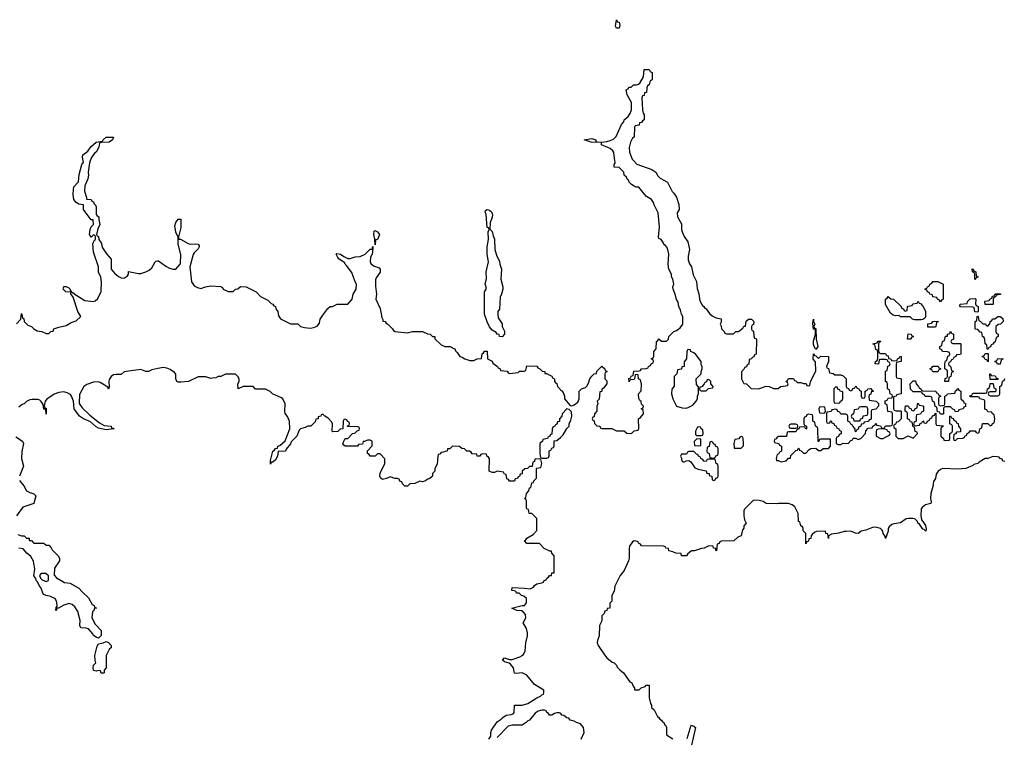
# Model space of a CAD drawing. Header units: inches. Extents: x 2773267 to 2867901, y 875810 to 985774.
# Tile 34 of 60: x 2807396 to 2815303, y 945372 to 951134. Entities that reach past the tile are written whole.
import ezdxf

# ---------------------------------------------------------------- set-up
doc = ezdxf.new("R2010")
doc.units = ezdxf.units.IN
doc.header["$MEASUREMENT"] = 0
for name, color, linetype in [('C8904', 7, 'Continuous'), ('C8905', 7, 'Continuous'), ('C8914', 7, 'Continuous'), ('C8915', 7, 'Continuous')]:
    doc.layers.add(name, color=color, linetype=linetype)

msp = doc.modelspace()

# ---------------------------------------------------------------- linework, layer by layer
at = {"layer": 'C8904', "color": 6}
for points in [[(2807370, 948692), (2807406, 948730), (2807410, 948774), (2807414, 948770), (2807418, 948738), (2807430, 948734), (2807432, 948710), (2807461.4, 948681.4), (2807490.5, 948670.5), (2807510, 948651.3), (2807536, 948636), (2807574, 948630), (2807610, 948614), (2807630, 948614), (2807646, 948630), (2807666, 948634), (2807670, 948651.3), (2807710, 948666), (2807770, 948677.3), (2807810, 948702.8), (2807850, 948716), (2807888, 948750), (2807864, 948790), (2807825.6, 948905.6), (2807806, 948934), (2807806, 948946), (2807766, 948950), (2807746, 948970), (2807750, 948992), (2807770, 948992), (2807790, 948982), (2807802, 948970), (2807802, 948962), (2807810.9, 948950.9), (2807822, 948942), (2807830, 948942), (2807834, 948934), (2807919.1, 948879.1), (2807989, 948871), (2808003.1, 948876.9), (2808024, 948896), (2808049.2, 948950.8), (2808053.2, 949030), (2808047, 949067), (2808030, 949106), (2808029.5, 949150), (2807990, 949266), (2807983.2, 949336.8), (2807996.4, 949363.6), (2808006, 949370), (2808006, 949390), (2808002, 949402), (2807990, 949406), (2807970, 949388), (2807958, 949410), (2807962.7, 949450), (2807970, 949472), (2807988, 949490), (2807986, 949526), (2807970, 949528), (2807920.7, 949590), (2807909.3, 949610.7), (2807907.3, 949647.3), (2807870, 949653.2), (2807850, 949666.6), (2807830, 949689.3), (2807825.1, 949730), (2807827.3, 949770), (2807830, 949791.3), (2807869, 949831), (2807873.2, 949890), (2807895.3, 949970), (2807908.7, 949990), (2807906.8, 950000)], [(2807962.2, 950000), (2807955.9, 949984.1), (2807946, 949910), (2807950, 949886), (2807943.5, 949856.5), (2807918.8, 949801.2), (2807915.9, 949755.9), (2807934, 949706), (2807934, 949694), (2807970, 949690.6), (2807976, 949676), (2807990, 949670.8), (2807994.8, 949654.8), (2808005.4, 949645.4), (2808010.8, 949630), (2808011.3, 949570), (2808018, 949558), (2808030.7, 949550), (2808030.8, 949530.8), (2808041, 949490), (2808024.7, 949455.3), (2808014, 949410), (2808018, 949398), (2808030, 949394), (2808031.3, 949370), (2808050, 949342), (2808062, 949302), (2808093.7, 949253.7), (2808130.7, 949210), (2808130.7, 949130), (2808158, 949098), (2808190, 949070.7), (2808210, 949061), (2808230, 949058), (2808238, 949062), (2808262, 949078), (2808268.7, 949090), (2808270, 949112), (2808350, 949097.3), (2808370, 949097.3), (2808410, 949110.6), (2808436.2, 949123.8), (2808458.4, 949141.6), (2808485.2, 949190), (2808490, 949196), (2808502, 949198), (2808510, 949198.8), (2808570, 949154.8), (2808599.8, 949139.8), (2808630, 949130.8), (2808650, 949131.3), (2808686.6, 949173.4), (2808689.6, 949249.6), (2808669.6, 949330.4), (2808669, 949389), (2808650, 949428), (2808642.5, 949477.5), (2808650, 949504.7), (2808670, 949531.3), (2808690, 949532), (2808690, 949466), (2808671.1, 949391.1), (2808672, 949372), (2808688, 949372), (2808750, 949337.3), (2808770, 949330.7), (2808810, 949334.8), (2808830, 949330.8), (2808837.3, 949317.3), (2808838.8, 949310), (2808830, 949295.3), (2808797.3, 949262.7), (2808790.5, 949249.5), (2808762.8, 949150), (2808776, 949030), (2808798, 948998), (2808822.8, 948982.8), (2808850, 948976), (2808888, 948990), (2808930, 948996.3), (2809010, 948991.3), (2809023.6, 948983.6), (2809031.3, 948971.3), (2809070, 948951.3), (2809110, 948952), (2809128, 948970), (2809148, 948972), (2809170, 948992), (2809214, 948990), (2809294, 948950), (2809331, 948911), (2809390, 948882), (2809416, 948856), (2809430, 948851), (2809436.9, 948836.9), (2809450, 948831), (2809453.4, 948813.4), (2809470.4, 948790), (2809474.8, 948754.8), (2809490.7, 948730.7), (2809570, 948692), (2809630, 948691.3), (2809650.8, 948670.8), (2809682, 948662), (2809730, 948656.3), (2809758.4, 948661.6), (2809785.6, 948674.4), (2809804, 948696), (2809809.3, 948730), (2809830, 948762), (2809870, 948816), (2809888.7, 948830), (2809909.3, 948830.7), (2809946, 948850), (2810000, 948850.6)], [(2810000, 949186), (2809961.2, 949210), (2809950, 949224), (2809938, 949250), (2809943.1, 949256.9), (2809972, 949250), (2810000, 949233.6)], [(2810000, 947922.7), (2809998, 947922), (2809994, 947910), (2809992, 947848), (2809970, 947846), (2809951.6, 947828.4), (2809910, 947826), (2809906, 947830), (2809908.9, 947888.9), (2809903.1, 947903.1), (2809874.6, 947934.6), (2809846, 947950), (2809830, 947966), (2809818, 947962), (2809814, 947950), (2809794, 947946), (2809792, 947930), (2809774, 947926), (2809770, 947906), (2809734, 947870), (2809710, 947869), (2809690, 947859), (2809650.9, 947849.1), (2809641, 947839), (2809621, 947790), (2809576.4, 947743.6), (2809570, 947729.2), (2809534.8, 947685.2), (2809530, 947668.7), (2809472.7, 947667.3), (2809466, 947630), (2809450, 947599), (2809430, 947582), (2809418, 947582), (2809410, 947566), (2809410, 947594), (2809429.6, 947670), (2809442.7, 947677.3), (2809450, 947690.6), (2809465.2, 947694.8), (2809469.4, 947710), (2809484.8, 947715.2), (2809527.6, 947752.4), (2809566.6, 947850), (2809562.7, 947910), (2809546.6, 947946.6), (2809529.3, 947970.7), (2809526, 947990), (2809528.7, 948050), (2809509, 948089), (2809498, 948098), (2809426, 948130), (2809408.4, 948148.4), (2809370, 948168), (2809290, 948168), (2809270, 948188), (2809230, 948189), (2809190, 948188.7), (2809149.5, 948169.5), (2809149.3, 948210.7), (2809158, 948230), (2809158, 948250), (2809148.4, 948268.4), (2809128, 948288), (2809050, 948288.7), (2809012, 948270), (2808990.7, 948269.3), (2808970, 948259), (2808945.4, 948254.6), (2808930, 948254), (2808890, 948266), (2808830, 948265.2), (2808752, 948230), (2808690, 948223.7), (2808670, 948224.5), (2808659, 948230), (2808649.4, 948250), (2808648.9, 948288.9), (2808640.4, 948300.4), (2808605.6, 948325.6), (2808577, 948337), (2808550, 948340.9), (2808506, 948334), (2808457.1, 948322.9), (2808430, 948309.7), (2808408, 948310), (2808370, 948324), (2808250.4, 948309.6), (2808234, 948306), (2808210, 948285.2), (2808170, 948285.2), (2808150, 948281.2), (2808130.5, 948269.5), (2808115.9, 948244.1), (2808113, 948230), (2808114.4, 948185.6), (2808110, 948166), (2808103.1, 948183.1), (2808041.2, 948221.2), (2808030, 948225.2), (2807990, 948224), (2807936.1, 948203.9), (2807912.1, 948187.9), (2807876.7, 948123.3), (2807873, 948053), (2807896.7, 948016.7), (2807958.4, 947958.4), (2808037.5, 947897.5), (2808075.3, 947875.3), (2808132, 947870), (2808134, 947854), (2808146, 947854), (2808154, 947850), (2808151.1, 947848.9), (2808090, 947842), (2808030, 947854), (2808010, 947864), (2807966, 947906), (2807909.2, 947930), (2807877.2, 947950), (2807834, 948010), (2807829.6, 948070), (2807812.1, 948112.1), (2807803.3, 948123.3), (2807778.4, 948138.4), (2807750, 948146.6), (2807710, 948139.5), (2807674.2, 948125.8), (2807613.7, 948086.3), (2807602, 948070), (2807594, 948034), (2807598, 948018), (2807610, 948014), (2807610, 947966), (2807606, 948006), (2807590, 948008), (2807584.7, 948044.7), (2807569.3, 948069.3), (2807559, 948079), (2807544, 948084), (2807495.3, 948084.7), (2807478, 948082), (2807450.9, 948069.1), (2807432, 948050), (2807416, 948044), (2807390, 948024)], [(2807364, 947784), (2807418.8, 947750), (2807426, 947730), (2807412.1, 947667.9), (2807410.4, 947610.4), (2807426.8, 947550), (2807394.9, 947470)], [(2810000, 947718.6), (2809990, 947728), (2810000, 947750.9)], [(2807395.2, 947435.2), (2807430, 947390.6), (2807450.4, 947350.4), (2807476.7, 947336.7), (2807510, 947326.8), (2807526.8, 947310), (2807510, 947249), (2807420.7, 947219.3), (2807370.5, 947150)], [(2807381, 947001), (2807410.5, 946990.5), (2807431.3, 946990), (2807450, 946971.3), (2807471.3, 946970), (2807472.7, 946952.7), (2807490, 946951.3), (2807510, 946932), (2807590.9, 946930.9), (2807610, 946914), (2807630, 946914), (2807650, 946892), (2807656.8, 946876.8), (2807706, 946830), (2807714.8, 946810), (2807714.8, 946790), (2807676.3, 946730), (2807674.4, 946674.4), (2807692.7, 946652.7), (2807742, 946622), (2807756, 946616), (2807802, 946610), (2807872, 946570), (2807898.8, 946538.8), (2807950, 946492), (2807978, 946438), (2807994, 946430), (2807998, 946418), (2808014, 946410), (2807994, 946406), (2807994, 946394), (2807981, 946379), (2807976, 946330), (2808001.1, 946281.1), (2808050.6, 946230), (2808051, 946189), (2808030, 946168), (2808010, 946175.3), (2807989, 946190), (2807984, 946204), (2807950, 946242), (2807930, 946249), (2807886, 946250), (2807878, 946270), (2807881.2, 946310), (2807862.5, 946382.5), (2807839.7, 946419.7), (2807818, 946438), (2807790, 946446), (2807750, 946433.2), (2807708, 946408), (2807692, 946408), (2807692, 946392), (2807686, 946390), (2807690, 946414), (2807696.4, 946423.6), (2807693.6, 946453.6), (2807683.2, 946483.2), (2807643.6, 946503.6), (2807608, 946510), (2807590, 946519), (2807581.2, 946530), (2807569.5, 946570), (2807553.2, 946590), (2807540.2, 946620.2), (2807529.5, 946630), (2807526.3, 946646.3), (2807510, 946668), (2807517.5, 946722.5), (2807505.8, 946785.8), (2807484.5, 946824.5), (2807454, 946850), (2807424.7, 946884.7), (2807389.7, 946889.7)]]:
    msp.add_lwpolyline(points, dxfattribs=at)
for points in [[(2807607.3, 946687.3), (2807570, 946686), (2807554, 946670), (2807562, 946650), (2807576.9, 946636.9), (2807610, 946622), (2807628, 946632), (2807628, 946668)], [(2808050, 945886), (2808046, 945906), (2808030, 945908), (2808010, 945902), (2807990, 945908.7), (2807985.2, 945930), (2807990, 945952), (2808008, 945970), (2808002, 945990), (2808000.9, 946030), (2808017.2, 946102.8), (2808030, 946122), (2808066, 946130), (2808090, 946142), (2808110, 946132), (2808132, 946110), (2808132, 946090), (2808118, 946082), (2808090.7, 946030), (2808090.6, 945929.4), (2808074, 945910), (2808074, 945890), (2808070, 945886)]]:
    msp.add_lwpolyline(points, close=True, dxfattribs=at)
at = {"layer": 'C8905', "color": 6}
msp.add_lwpolyline([(2807906.8, 950000), (2807901.2, 950030), (2807904, 950050), (2807942.7, 950077.3), (2807970, 950116), (2808010, 950151.3), (2808062, 950158), (2808066, 950170), (2808090, 950190.7), (2808150, 950191.3), (2808142, 950170), (2808114, 950150), (2808051.1, 950148.9), (2808038, 950142), (2808031, 950111), (2808010.6, 950070), (2807998, 950062), (2807973, 950027), (2807962.2, 950000)], dxfattribs=at)
at = {"layer": 'C8914', "color": 6}
for points in [[(2810000, 949233.6), (2810030, 949216), (2810050, 949216), (2810090, 949231), (2810130, 949231.3), (2810170, 949250.8), (2810210, 949290.8), (2810228.4, 949291.6), (2810228.4, 949308.4), (2810232.7, 949312.7), (2810230, 949266), (2810226.8, 949250), (2810213, 949227), (2810210.6, 949190), (2810215.9, 949175.9), (2810236.3, 949156.3), (2810282, 949142), (2810291, 949131), (2810290, 949108), (2810258.8, 949061.2), (2810254, 949046), (2810253.7, 948993.7), (2810261, 948930), (2810256, 948890), (2810290, 948814), (2810303.6, 948743.6), (2810312, 948728), (2810312, 948712), (2810331.3, 948710), (2810338, 948698), (2810352, 948690), (2810390, 948652), (2810398, 948638), (2810410.8, 948630.8), (2810510, 948618.8), (2810550.7, 948630.7), (2810630, 948630.6), (2810670, 948611), (2810692, 948610), (2810711.3, 948591.3), (2810730, 948591), (2810731, 948571), (2810782, 948522), (2810810.6, 948510.6), (2810854, 948510), (2810870, 948502), (2810875.3, 948495.3), (2810890.8, 948490), (2810895.3, 948475.3), (2810910, 948462), (2810930.8, 948430.8), (2810950, 948424.7), (2810970.5, 948410.5), (2811010, 948398), (2811043.1, 948396.9), (2811071.1, 948411.1), (2811106, 948414), (2811110, 948451.3), (2811122, 948458), (2811130, 948471.3), (2811150, 948472), (2811154, 948410), (2811190, 948391), (2811196.9, 948376.9), (2811234, 948350), (2811238, 948338), (2811254, 948330), (2811258, 948318), (2811310, 948312), (2811318, 948298), (2811330, 948294), (2811398, 948302), (2811410, 948311), (2811447.3, 948312.7), (2811462, 948318), (2811470, 948354), (2811550, 948350.8), (2811558, 948338), (2811574, 948330), (2811591.6, 948311.6), (2811612, 948310), (2811614, 948294), (2811626, 948294), (2811670, 948270.8), (2811676.9, 948256.9), (2811691.3, 948250), (2811692, 948232), (2811698, 948218), (2811710, 948214), (2811714, 948190), (2811734, 948170), (2811738, 948158), (2811750, 948154), (2811759.6, 948139.6), (2811771.3, 948110), (2811772, 948090), (2811816, 948036), (2811830, 948034), (2811850, 948040.7), (2811877, 948063), (2811889.3, 948090), (2811890, 948152), (2811908, 948170), (2811939, 948181), (2811949.3, 948190.7), (2811965.2, 948214.8), (2811975.3, 948250), (2811990, 948271.3), (2812010, 948291), (2812028, 948292), (2812030, 948312), (2812070, 948351.3), (2812074, 948350), (2812094, 948330), (2812098, 948318), (2812112, 948312), (2812110, 948306), (2812098, 948302), (2812094, 948290), (2812094, 948250), (2812110, 948234), (2812111.3, 948210), (2812083.6, 948176.4), (2812071.6, 948168.4), (2812070, 948148), (2812054, 948146), (2812050, 948086), (2812034, 948070), (2812038, 948050), (2812031.3, 948030), (2812031.3, 947990), (2812012, 947968), (2812010, 947946), (2811998, 947942), (2811994, 947930), (2811998, 947918), (2812010, 947914), (2812012, 947892), (2812032, 947872), (2812054, 947870), (2812058, 947858), (2812072.7, 947852.7), (2812150.9, 947850.9), (2812190, 947832), (2812250, 947834), (2812272.7, 947812.7), (2812310, 947812), (2812330, 947832), (2812362, 947838), (2812367.3, 947852.7), (2812366, 947930), (2812380.4, 947939.6), (2812406, 947970), (2812402, 948002), (2812388, 948010), (2812402, 948018), (2812406, 948030), (2812390, 948046), (2812388, 948068), (2812376.4, 948076.4), (2812367.3, 948092.7), (2812366, 948130), (2812387.3, 948152.7), (2812388.4, 948208.4), (2812382, 948242), (2812366, 948250), (2812362, 948282), (2812350, 948286), (2812338, 948282), (2812334, 948250), (2812330, 948246), (2812298, 948242), (2812290, 948226), (2812288.4, 948251.6), (2812302, 948258), (2812310, 948274), (2812322, 948278), (2812327.3, 948312.7), (2812370, 948314), (2812382, 948318), (2812388.9, 948331.1), (2812427.3, 948332.7), (2812442, 948338), (2812446, 948350), (2812462, 948358), (2812468, 948372), (2812482, 948378), (2812486, 948390), (2812482, 948402), (2812468, 948410), (2812482, 948418), (2812488, 948432), (2812489.2, 948470), (2812508, 948490), (2812509, 948550), (2812522, 948558), (2812530, 948571), (2812550, 948554), (2812590, 948554), (2812606, 948570), (2812608.9, 948591.1), (2812648, 948630), (2812670, 948638), (2812701.2, 948658.8), (2812722, 948690), (2812721.2, 948750), (2812710, 948768.7), (2812702.9, 948802.9), (2812689.5, 948830), (2812684.7, 948864.7), (2812670, 948888), (2812662.7, 948922.7), (2812644, 948970), (2812642, 948990), (2812648, 949010), (2812642, 949050), (2812630, 949068), (2812629.3, 949090), (2812609.5, 949130.5), (2812604.5, 949170), (2812609.4, 949250), (2812598.6, 949298.6), (2812582, 949322), (2812569.2, 949330), (2812564.7, 949344.7), (2812548.4, 949368.4), (2812530, 949378), (2812526.8, 949386.8), (2812533.2, 949470), (2812524.1, 949584.1), (2812490, 949648.7), (2812486.6, 949666.6), (2812469.5, 949689.5), (2812430, 949715.3), (2812410, 949735.3), (2812369, 949789), (2812346, 949790), (2812330, 949798), (2812308.7, 949810), (2812290, 949828.7), (2812285.2, 949845.2), (2812278, 949850), (2812269, 949869), (2812250, 949886), (2812248, 949910), (2812210, 949948), (2812169, 949950), (2812169, 949970), (2812178, 949982), (2812178, 949990), (2812176.6, 950000)], [(2812329.1, 950000), (2812353.4, 949973.4), (2812471.3, 949930), (2812504.7, 949910), (2812520.7, 949880.7), (2812540.7, 949860.7), (2812598, 949830), (2812635.3, 949755.3), (2812650, 949742), (2812670.7, 949710), (2812690.5, 949649.5), (2812690.7, 949610), (2812676.9, 949583.1), (2812678, 949550), (2812710, 949494), (2812710.8, 949450), (2812716, 949430), (2812732.7, 949392.7), (2812762.8, 949350), (2812774.9, 949290), (2812763.5, 949236.5), (2812765.4, 949205.4), (2812773.7, 949173.7), (2812790.4, 949150), (2812804, 949084), (2812830, 949031.3), (2812835.9, 948975.9), (2812850, 948932), (2812856.9, 948876.9), (2812878.8, 948838.8), (2812891, 948830), (2812896.9, 948816.9), (2812910, 948811), (2812935.2, 948775.2), (2812955.9, 948755.9), (2812990, 948741), (2813030, 948731.3), (2813030, 948706), (2813022, 948690), (2813030, 948674), (2813031.1, 948651.1), (2813054, 948630), (2813058, 948618), (2813072.7, 948612.7), (2813127.3, 948612.7), (2813146, 948630), (2813168.9, 948631.1), (2813202, 948658), (2813210, 948672), (2813226, 948674), (2813230, 948712), (2813249.4, 948730.6), (2813272, 948730), (2813291.3, 948710), (2813290, 948686), (2813278, 948682), (2813274, 948670), (2813274, 948650), (2813278, 948638), (2813290, 948634), (2813292.7, 948592.7), (2813298, 948578), (2813310, 948574), (2813312.7, 948567.3), (2813311.3, 948448.7), (2813298, 948442), (2813292.7, 948427.3), (2813278, 948422), (2813274, 948410), (2813254, 948406), (2813251.6, 948368.4), (2813238, 948362), (2813232.7, 948347.3), (2813218, 948342), (2813214, 948330), (2813192.7, 948307.3), (2813191.6, 948288.4), (2813191.3, 948250), (2813210, 948214), (2813232, 948210), (2813270, 948172), (2813328.9, 948171.1), (2813390, 948190.7), (2813414, 948190), (2813450, 948172), (2813487.3, 948172.7), (2813506, 948190), (2813547.3, 948192.7), (2813562, 948198), (2813566, 948210), (2813562, 948222), (2813548.7, 948230), (2813562, 948238), (2813570, 948254), (2813610, 948254), (2813618, 948238), (2813630, 948234), (2813642, 948222), (2813670, 948222), (2813690, 948212), (2813711.6, 948211.6), (2813718, 948198), (2813730, 948194), (2813742, 948198), (2813748, 948230), (2813788.9, 948311.1), (2813788, 948388), (2813769.2, 948409.2), (2813772, 948452), (2813778, 948438), (2813790, 948434), (2813810, 948414), (2813829, 948431), (2813890.8, 948430.8), (2813891.3, 948390), (2813874, 948350), (2813878, 948338), (2813890, 948334), (2813898, 948298), (2813930, 948292), (2813942, 948282), (2813990, 948282), (2814010, 948274), (2814032, 948250), (2814034, 948190), (2814038, 948178), (2814052.7, 948172.7), (2814058, 948158), (2814070, 948154), (2814082, 948158), (2814087.3, 948172.7), (2814102, 948178), (2814110, 948194), (2814118, 948178), (2814134, 948170), (2814138, 948158), (2814154, 948150), (2814154, 948110), (2814158, 948098), (2814170, 948094), (2814182, 948098), (2814186, 948110), (2814186, 948150), (2814202, 948158), (2814206, 948170), (2814231.3, 948171.3), (2814238, 948158), (2814250, 948154), (2814250, 948148), (2814234, 948146), (2814230, 948126), (2814218, 948122), (2814214, 948110), (2814218, 948078), (2814274, 948070), (2814292.7, 948052.7), (2814294, 948030), (2814270, 948006), (2814238, 948002), (2814234, 947990), (2814232.7, 947927.3), (2814218, 947922), (2814211.6, 947908.4), (2814178, 947902), (2814171.6, 947888.4), (2814154, 947886), (2814152, 947870), (2814134, 947866), (2814130, 947846), (2814118, 947842), (2814110, 947826), (2814106, 947830), (2814106, 947850), (2814086, 947870), (2814082, 947882), (2814070, 947886), (2814062, 947902), (2814046, 947910), (2814046, 947950), (2814042, 947962), (2814030, 947966), (2813990, 947966), (2813982, 947982), (2813967.3, 947987.3), (2813962, 948002), (2813950, 948006), (2813918, 948002), (2813912.7, 947987.3), (2813878, 947982), (2813874, 947970), (2813874, 947910), (2813878, 947898), (2813890, 947894), (2813902, 947898), (2813907.3, 947912.7), (2813912.7, 947912.7), (2813918, 947898), (2813932.7, 947892.7), (2813938, 947878), (2813950, 947874), (2813958, 947858), (2813974, 947850), (2813978, 947838), (2813994, 947830), (2813992.7, 947807.3), (2813978, 947802), (2813972.7, 947787.3), (2813958, 947782), (2813954, 947770), (2813954, 947730), (2813970, 947722), (2813990, 947722), (2814010, 947734), (2814050, 947732), (2814070, 947754), (2814082, 947758), (2814090, 947774), (2814110, 947774), (2814130, 947762), (2814150, 947772), (2814188, 947810), (2814190, 947834), (2814210, 947854), (2814242, 947858), (2814246, 947870), (2814262, 947878), (2814270, 947894), (2814278, 947878), (2814310, 947874), (2814318, 947858), (2814330, 947854), (2814342, 947858), (2814350, 947874), (2814390, 947874), (2814402, 947878), (2814406, 947890), (2814406, 947970), (2814402, 947982), (2814367.3, 947987.3), (2814362, 948042), (2814346, 948050), (2814347.3, 948072.7), (2814362, 948078), (2814370, 948094), (2814402, 948098), (2814406, 948110), (2814402, 948122), (2814386, 948130), (2814382, 948162), (2814366, 948170), (2814366, 948210), (2814362, 948222), (2814348, 948230), (2814348.4, 948311.6), (2814362, 948318), (2814368.4, 948351.6), (2814382, 948358), (2814386, 948370), (2814382, 948382), (2814370, 948386), (2814362, 948402), (2814350, 948406), (2814310, 948406), (2814298, 948402), (2814292, 948368), (2814266, 948370), (2814268, 948390), (2814282, 948398), (2814287.3, 948412.7), (2814287.3, 948467.3), (2814282, 948482), (2814270, 948486), (2814262, 948522), (2814248, 948530), (2814282, 948538), (2814290, 948554), (2814310, 948554), (2814312, 948550), (2814298, 948542), (2814294, 948530), (2814292.7, 948472.7), (2814298, 948458), (2814310, 948454), (2814350, 948454), (2814358, 948438), (2814370, 948434), (2814374, 948414), (2814391.6, 948411.6), (2814398, 948398), (2814410, 948394), (2814442, 948398), (2814446, 948410), (2814462, 948418), (2814468, 948432), (2814474, 948430), (2814474, 948390), (2814438, 948382), (2814434, 948370), (2814434, 948270), (2814438, 948258), (2814470, 948254), (2814474, 948250), (2814474, 948130), (2814438, 948122), (2814434, 948110), (2814414, 948106), (2814412, 948090), (2814414, 948010), (2814418, 947998), (2814432.7, 947992.7), (2814470, 947994), (2814474, 947990), (2814474, 947930), (2814450, 947906), (2814438, 947902), (2814430, 947886), (2814418, 947882), (2814414, 947870), (2814418, 947858), (2814432, 947850), (2814431.3, 947790), (2814451.1, 947771.1), (2814490, 947771), (2814530, 947792), (2814570, 947774), (2814606, 947810), (2814602, 947822), (2814588.4, 947828.4), (2814582, 947862), (2814570, 947866), (2814562, 947902), (2814550, 947906), (2814542, 947922), (2814526, 947930), (2814526, 947970), (2814522, 947982), (2814506, 947990), (2814506, 948010), (2814510, 948034), (2814530, 948034), (2814538, 948018), (2814554, 948010), (2814558, 947998), (2814570, 947994), (2814582, 947998), (2814588, 948012), (2814602, 948018), (2814606, 948050), (2814610, 948054), (2814618, 948038), (2814650, 948034), (2814654, 948030), (2814654, 947990), (2814638, 947982), (2814630, 947966), (2814598, 947962), (2814594, 947950), (2814594, 947910), (2814578, 947902), (2814574, 947890), (2814578, 947878), (2814590, 947874), (2814622, 947878), (2814627.3, 947892.7), (2814642, 947898), (2814648, 947912), (2814654, 947910), (2814658, 947898), (2814670, 947894), (2814682, 947898), (2814686, 947910), (2814702, 947918), (2814706, 947930), (2814722, 947938), (2814727.3, 947952.7), (2814742, 947958), (2814747.3, 947972.7), (2814754, 947974), (2814754, 947890), (2814758, 947878), (2814812.7, 947872.7), (2814810, 947866), (2814798, 947862), (2814794, 947850), (2814794, 947790), (2814814, 947770), (2814818, 947758), (2814830, 947754), (2814862, 947758), (2814866, 947770), (2814866, 947810), (2814882, 947818), (2814886, 947830), (2814886, 947870), (2814882, 947882), (2814866, 947890), (2814866, 947950), (2814870, 947954), (2814878, 947938), (2814892.7, 947932.7), (2814898, 947918), (2814914, 947910), (2814918, 947898), (2814932.7, 947892.7), (2814934, 947870), (2814952, 947850), (2814950, 947826), (2814918, 947822), (2814912, 947808), (2814898, 947802), (2814894, 947770), (2814898, 947758), (2814910, 947754), (2814928, 947772), (2814967.3, 947772.7), (2814982, 947778), (2814986, 947790), (2815002, 947798), (2815006, 947810), (2815022, 947818), (2815030, 947834), (2815070, 947834), (2815078, 947818), (2815090, 947814), (2815102, 947818), (2815106, 947850), (2815122, 947858), (2815128, 947892), (2815171.3, 947891.3), (2815190, 947874), (2815202, 947878), (2815208, 947892), (2815222, 947898), (2815228, 947930), (2815222, 947962), (2815208, 947968), (2815202, 947982), (2815170, 947986), (2815162, 948002), (2815147.3, 948007.3), (2815146, 948070), (2815142, 948082), (2815106, 948090), (2815102, 948102), (2815090, 948106), (2815030, 948106), (2815027.3, 948112.7), (2815042, 948118), (2815050, 948134), (2815150, 948134), (2815162, 948138), (2815168, 948170), (2815182, 948178), (2815188, 948192), (2815190, 948214), (2815212.7, 948212.7), (2815218, 948178), (2815234, 948170), (2815234, 948150), (2815230, 948146), (2815190, 948146), (2815178, 948142), (2815174, 948130), (2815178, 948118), (2815190, 948114), (2815250, 948114), (2815262, 948118), (2815266, 948130), (2815266, 948190), (2815282, 948198), (2815287.3, 948232.7), (2815302, 948238), (2815308.4, 948251.6)], [(2810000, 948850.6), (2810030, 948851), (2810066, 948890), (2810074, 948930), (2810097.2, 948970), (2810101.2, 949010), (2810090, 949028.7), (2810063.3, 949103.3), (2810021.2, 949161.2), (2810009.5, 949170), (2810003.7, 949183.7), (2810000, 949186)], [(2810000, 947750.9), (2810008.9, 947771.1), (2810030, 947772), (2810068.7, 947811.3), (2810087.3, 947812.7), (2810107.3, 947832.7), (2810122, 947838), (2810126, 947850), (2810122, 947862), (2810110, 947866), (2810027.3, 947867.3), (2810027.3, 947872.7), (2810042, 947878), (2810046, 947890), (2810042, 947902), (2810027.3, 947907.3), (2810022, 947922), (2810010, 947926), (2810000, 947922.7)], [(2811162.7, 945357.3), (2811179, 945381), (2811179.3, 945410), (2811185.1, 945430), (2811230, 945497.3), (2811263.7, 945516.3), (2811275.3, 945530), (2811304, 945550), (2811344, 945556), (2811359, 945561), (2811368, 945570), (2811369, 945630), (2811430, 945630.6), (2811478, 945642), (2811548, 945690), (2811579, 945701), (2811590, 945714), (2811602, 945718), (2811606, 945730), (2811606, 945750), (2811530, 945795.3), (2811469.5, 945869.5), (2811430, 945889), (2811383.1, 945883.1), (2811370, 945886), (2811362, 945930), (2811338, 945958), (2811326.8, 945966.8), (2811290, 945977.2), (2811274, 945990), (2811289.5, 946010.5), (2811330, 945996), (2811350, 945996), (2811420.4, 946019.6), (2811428.7, 946030), (2811443.1, 946036.9), (2811454.6, 946065.4), (2811461.2, 946130), (2811473.6, 946186.4), (2811475.3, 946210), (2811466.3, 946246.3), (2811439, 946290), (2811462, 946330), (2811458, 946358), (2811440.2, 946380.2), (2811426.8, 946386.8), (2811388, 946390), (2811348.7, 946410), (2811431.1, 946431.1), (2811448.9, 946431.1), (2811467.3, 946452.7), (2811467.3, 946487.3), (2811444, 946504), (2811426, 946510), (2811408.4, 946528.4), (2811386, 946530), (2811382, 946542), (2811368.4, 946548.4), (2811348, 946550), (2811350, 946574), (2811450, 946570.5), (2811496.4, 946563.6), (2811523.1, 946576.9), (2811529, 946590), (2811550, 946604.7), (2811589, 946611), (2811602, 946618), (2811608.7, 946630), (2811623.1, 946636.9), (2811630, 946651), (2811643.1, 946656.9), (2811650, 946671), (2811668, 946672), (2811670, 946691.3), (2811687.3, 946692.7), (2811688.7, 946828.7), (2811668.7, 946850), (2811667.3, 946867.3), (2811652.7, 946867.3), (2811609.1, 946889.1), (2811570, 946928), (2811470, 946928.7), (2811449, 946949), (2811462, 946958), (2811470, 946971.3), (2811520.4, 946999.6), (2811548.4, 947031.6), (2811548, 947130), (2811510, 947168), (2811488, 947170), (2811482, 947202), (2811470, 947206), (2811467.3, 947212.7), (2811466, 947270), (2811462, 947282), (2811449, 947290), (2811462, 947298), (2811466, 947330), (2811486, 947350), (2811490, 947374), (2811502, 947378), (2811510, 947414), (2811522, 947418), (2811526, 947430), (2811547.3, 947452.7), (2811546, 947530), (2811550, 947534), (2811582, 947538), (2811588, 947570), (2811582, 947602), (2811567.3, 947607.3), (2811534, 947606), (2811530, 947586), (2811518, 947582), (2811512.7, 947547.3), (2811490, 947546), (2811474, 947530), (2811452, 947528), (2811431.6, 947508.4), (2811430, 947488), (2811414, 947486), (2811410, 947466), (2811398, 947462), (2811394, 947450), (2811374, 947446), (2811370, 947428), (2811330, 947428), (2811322, 947442), (2811308.4, 947448.4), (2811302, 947482), (2811290, 947486), (2811282, 947502), (2811230, 947508), (2811210, 947498), (2811190, 947498), (2811166, 947510), (2811168.9, 947608.9), (2811162, 947622), (2811148, 947630), (2811146, 947646), (2811112.7, 947647.3), (2811098, 947642), (2811090, 947628), (2811070, 947628), (2811066, 947646), (2811030, 947649.2), (2811022, 947662), (2811009, 947669), (2810986, 947670), (2810968, 947688), (2810946, 947690), (2810928, 947708), (2810871.6, 947708.4), (2810850, 947688.7), (2810832.7, 947687.3), (2810830, 947668.7), (2810812, 947668), (2810799.6, 947660.4), (2810782, 947658), (2810770, 947646), (2810758, 947642), (2810752.7, 947627.3), (2810750, 947566), (2810730.9, 947529.1), (2810730, 947508), (2810711, 947489), (2810710.7, 947470), (2810691, 947450), (2810674.8, 947445.2), (2810650, 947429.2), (2810630, 947424), (2810610, 947428), (2810569, 947409), (2810530, 947408), (2810510, 947388.7), (2810490, 947388), (2810470, 947408), (2810464, 947424), (2810450, 947429.2), (2810444, 947444), (2810429.4, 947449.4), (2810408, 947450), (2810370, 947464), (2810342, 947450), (2810310, 947442), (2810294.6, 947454.6), (2810289.3, 947470), (2810290, 947494), (2810328, 947570), (2810328.4, 947608.4), (2810290, 947648), (2810270, 947648), (2810250, 947629), (2810211.1, 947628.9), (2810202, 947642), (2810189, 947650), (2810188, 947672), (2810227.3, 947712.7), (2810226, 947750), (2810210, 947758), (2810190, 947758), (2810166, 947746), (2810154, 947746), (2810150, 947726), (2810118, 947722), (2810110, 947709), (2810010, 947709.2), (2810000, 947718.6)], [(2815306, 947586), (2815290, 947589.4), (2815285.2, 947605.2), (2815268.7, 947610), (2815260.4, 947620.4), (2815245.2, 947625.2), (2815210, 947626), (2815172, 947610), (2815150.4, 947609.6), (2815099.8, 947580.2), (2815090.8, 947570), (2815057.3, 947562.7), (2815050, 947555.3), (2814994, 947530), (2814930, 947526), (2814810.4, 947529.6), (2814794.9, 947525.1), (2814772.3, 947507.7), (2814755.9, 947484.1), (2814750, 947448.7), (2814734.4, 947425.6), (2814730, 947386), (2814713.4, 947330), (2814710.7, 947290), (2814716.9, 947263.1), (2814714, 947250), (2814670, 947238), (2814642.8, 947217.2), (2814634.8, 947205.2), (2814632.8, 947152.8), (2814636.9, 947116.9), (2814650, 947104.7), (2814670, 947071.3), (2814675.3, 947044.7), (2814672, 947028), (2814660.4, 947040.4), (2814650, 947044), (2814622.7, 947082.7), (2814609.5, 947090), (2814606, 947106), (2814585.2, 947125.2), (2814569.5, 947129.5), (2814530.5, 947129.5), (2814513.7, 947126.3), (2814470, 947094), (2814415.2, 947084.8), (2814400.5, 947079.5), (2814378, 947062), (2814370.5, 947049.5), (2814370, 947026), (2814350, 946968), (2814346.3, 946986.3), (2814330, 947008.7), (2814327.2, 947027.2), (2814318.9, 947038.9), (2814307.5, 947047.5), (2814270, 947059.3), (2814244, 947056), (2814190, 947034), (2814152.8, 947027.2), (2814130, 947009.6), (2814108, 947010), (2814070, 947026), (2814034.4, 947025.6), (2814016, 947024), (2813974, 947010), (2813916, 947004), (2813891.3, 946988.7), (2813890, 946968), (2813886, 947006), (2813870, 947008), (2813866, 947026), (2813794.8, 947025.2), (2813780.7, 947019.3), (2813759.6, 947000.4), (2813750.9, 946989.1), (2813750, 946968), (2813734, 946966), (2813730, 946946), (2813718, 946942), (2813710, 946926), (2813708.7, 947008.7), (2813688.7, 947030), (2813688, 947048), (2813682, 947062), (2813668, 947070), (2813662, 947102), (2813650, 947106), (2813648.7, 947170), (2813622, 947222), (2813599, 947239), (2813570, 947249.3), (2813490.7, 947249.3), (2813470, 947245.2), (2813390.7, 947249.3), (2813365.6, 947265.6), (2813333.2, 947273.2), (2813290, 947276), (2813216.8, 947203.2), (2813210.7, 947190), (2813210.8, 947150.8), (2813218, 947118), (2813230.5, 947090), (2813211.3, 947068.7), (2813211.3, 947051.3), (2813201, 947039), (2813190.7, 946990), (2813162, 946978), (2813130, 946949.3), (2813030, 946946), (2813018, 946942), (2813012, 946928), (2812998, 946922), (2812991.6, 946868.4), (2812987.3, 946872.7), (2812987.3, 946887.3), (2812968, 946890), (2812966, 946906), (2812930, 946908), (2812894, 946890), (2812870.8, 946889.2), (2812814, 946870), (2812791, 946869), (2812758, 946842), (2812750, 946829.3), (2812710.7, 946829.3), (2812707.3, 946847.3), (2812666, 946850), (2812642, 946862), (2812610, 946869.4), (2812607.3, 946887.3), (2812586, 946890), (2812582, 946902), (2812567.3, 946907.3), (2812390, 946908.7), (2812382, 946922), (2812366, 946930), (2812362, 946942), (2812348, 946948), (2812330, 946948.7), (2812318, 946942), (2812294.4, 946905.6), (2812290.4, 946889.6), (2812290.3, 946810), (2812284.9, 946790), (2812250.3, 946710), (2812218, 946670), (2812175.3, 946584.7), (2812170, 946546), (2812151.3, 946510), (2812150, 946466), (2812134, 946450), (2812134, 946410), (2812114, 946406), (2812112, 946390), (2812094, 946386), (2812090, 946366), (2812072, 946348), (2812070, 946306), (2812051, 946269), (2812050, 946186), (2812036, 946150), (2812034.8, 946130), (2812041, 946110), (2812092.8, 946032.8), (2812110.5, 946010.5), (2812154.4, 945974.4), (2812171.3, 945970), (2812190, 945951.3), (2812195.3, 945935.3), (2812214.4, 945914.4), (2812244.7, 945890), (2812296.9, 945816.9), (2812311, 945810), (2812322, 945782), (2812334, 945766), (2812334, 945754), (2812370, 945752), (2812388, 945770), (2812419, 945781), (2812428, 945790), (2812452, 945790), (2812451, 945690), (2812462.8, 945642.8), (2812471, 945629), (2812471, 945611), (2812490, 945592), (2812518, 945538), (2812530, 945531.3), (2812536.9, 945516.9), (2812551, 945510), (2812556.9, 945496.9), (2812570, 945491), (2812575.3, 945475.3), (2812582, 945470), (2812590.8, 945450), (2812591.6, 945391.6), (2812640.5, 945360.5)], [(2811904, 945356), (2811929.1, 945410.9), (2811924, 945450), (2811899.3, 945479.3), (2811868, 945490), (2811850, 945502), (2811818, 945510), (2811804.7, 945524.7), (2811790, 945529.2), (2811766.6, 945546.6), (2811749, 945550), (2811743.1, 945563.1), (2811730, 945569), (2811710, 945569.2), (2811690, 945564), (2811670, 945549.4), (2811650, 945549.5), (2811642, 945562), (2811629, 945570), (2811623.1, 945583.1), (2811610, 945589), (2811590, 945589.3), (2811559.1, 945580.9), (2811535.5, 945564.5), (2811490, 945509.5), (2811475.9, 945504.1), (2811464.7, 945490), (2811431.3, 945470), (2811350.5, 945469.5), (2811319.8, 945460.2), (2811231, 945370)], [(2812756.5, 945363.5), (2812789, 945470), (2812810, 945462), (2812822, 945450), (2812791.3, 945310)]]:
    msp.add_lwpolyline(points, dxfattribs=at)
for points in [[(2811270, 948588.7), (2811249.2, 948589.2), (2811246, 948606), (2811230, 948608), (2811222, 948622), (2811190, 948642), (2811170, 948669), (2811150, 948709), (2811129.5, 948770), (2811129.1, 948949.1), (2811142, 948970), (2811142, 948990), (2811135.3, 949010), (2811144.7, 949055.3), (2811142, 949110), (2811161.2, 949190), (2811149.6, 949250), (2811149.6, 949309.6), (2811161.2, 949370), (2811158, 949430), (2811166, 949450), (2811162, 949462), (2811150, 949466), (2811141.2, 949570), (2811135.3, 949590), (2811138, 949602), (2811150, 949610.8), (2811170, 949604.7), (2811184.7, 949590), (2811193.4, 949570), (2811190, 949546), (2811174.8, 949505.2), (2811171.3, 949451.3), (2811190, 949432), (2811198, 949398), (2811210, 949372), (2811210.5, 949290), (2811224.5, 949244.5), (2811250, 949192), (2811250.6, 949170), (2811266, 949130), (2811260.7, 949050), (2811276, 948990), (2811276, 948970), (2811266, 948930), (2811253.7, 948906.3), (2811250.5, 948810), (2811236, 948790), (2811234.8, 948770), (2811239.8, 948739.8), (2811270, 948692), (2811271.3, 948670), (2811290, 948634), (2811290, 948608)], [(2810250, 949326), (2810249.3, 949370.7), (2810240.9, 949410), (2810243.1, 949436.9), (2810250, 949442), (2810270, 949431), (2810286, 949410), (2810270, 949368), (2810254, 949366)], [(2815070, 949046), (2815066, 949050), (2815066, 949090), (2815062, 949102), (2815048, 949110), (2815046, 949134), (2815054, 949130), (2815058, 949118), (2815074, 949110), (2815078, 949078), (2815094, 949070), (2815078, 949062)], [(2814790, 948868), (2814782, 948882), (2814766, 948890), (2814762, 948902), (2814730, 948908), (2814726, 948926), (2814706, 948930), (2814702, 948942), (2814686, 948950), (2814682, 948962), (2814666, 948970), (2814682, 948978), (2814686, 948990), (2814702, 948998), (2814706, 949010), (2814722, 949018), (2814728.4, 949031.6), (2814770, 949031.3), (2814811.6, 949011.6), (2814810.9, 948889.1), (2814810, 948886), (2814798, 948882)], [(2814510, 948794), (2814522, 948798), (2814526, 948830), (2814530, 948834), (2814562, 948838), (2814568.4, 948851.6), (2814602, 948858), (2814610, 948874), (2814618, 948858), (2814630, 948854), (2814650, 948834), (2814670, 948794), (2814671.3, 948748.7), (2814663.6, 948736.4), (2814650, 948728), (2814636, 948724), (2814584.7, 948724.7), (2814566, 948730), (2814547.3, 948747.3), (2814470, 948748.7), (2814458, 948758), (2814430, 948755.3), (2814410, 948762), (2814390, 948778), (2814350, 948848), (2814349.2, 948890), (2814362, 948898), (2814370, 948911), (2814392.7, 948892.7), (2814414, 948890), (2814474, 948830), (2814478, 948818), (2814492.7, 948812.7), (2814498, 948798)], [(2815090, 948786), (2815067.3, 948787.3), (2815062, 948822), (2815050, 948826), (2814952.7, 948827.3), (2814946, 948830), (2814948, 948850), (2815006, 948854), (2815008, 948870), (2815030, 948892), (2815070, 948894), (2815074, 948890), (2815072.7, 948852.7), (2815078, 948838), (2815094, 948830), (2815094, 948790)], [(2815150, 948846), (2815146, 948870), (2815150, 948874), (2815182, 948878), (2815186, 948890), (2815202, 948898), (2815207.3, 948912.7), (2815222, 948918), (2815228.4, 948931.6), (2815272.7, 948932.7), (2815271.6, 948928.4), (2815238, 948922), (2815232, 948908), (2815218, 948902), (2815214, 948890), (2815214, 948850), (2815210, 948848)], [(2815170, 948674), (2815187.3, 948692.7), (2815188.4, 948711.6), (2815202, 948718), (2815208, 948732), (2815227.3, 948732.7), (2815250, 948751.3), (2815270, 948752), (2815290, 948734), (2815294, 948710), (2815271.6, 948688.4), (2815252.7, 948687.3), (2815234, 948670), (2815234, 948630), (2815238, 948618), (2815254, 948610), (2815254, 948590), (2815238, 948582), (2815230, 948546), (2815218, 948542), (2815212, 948528), (2815198, 948522), (2815192.7, 948507.3), (2815178, 948502), (2815170, 948486), (2815166, 948490), (2815162, 948522), (2815148, 948530), (2815147.3, 948567.3), (2815142, 948582), (2815128, 948590), (2815122, 948622), (2815110, 948626), (2815090, 948646), (2815068, 948650), (2815068.9, 948711.1), (2815082, 948718), (2815086, 948750), (2815090, 948754), (2815094, 948750), (2815098, 948718), (2815110, 948714), (2815130, 948692), (2815151.6, 948691.6), (2815158, 948678)], [(2813790, 948486), (2813775.3, 948510), (2813769.6, 948529.6), (2813770, 948554), (2813788, 948610), (2813786, 948646), (2813769.6, 948650), (2813766.6, 948693.4), (2813770, 948730.6), (2813771.3, 948711.3), (2813782, 948690), (2813774, 948670), (2813778, 948658), (2813790, 948654), (2813793.4, 948570), (2813804.7, 948510)], [(2814690, 948666), (2814688.4, 948691.6), (2814722, 948698), (2814728.9, 948711.1), (2814770, 948714), (2814772.7, 948707.3), (2814758, 948702), (2814754, 948670), (2814750, 948666)], [(2814550, 948568), (2814526, 948570), (2814530, 948611), (2814554, 948610), (2814558, 948598), (2814574, 948590), (2814558, 948582)], [(2814890, 948534), (2814950, 948534), (2814954, 948530), (2814954, 948450), (2814950, 948446), (2814918, 948442), (2814914, 948430), (2814898, 948422), (2814890, 948406), (2814878, 948402), (2814872, 948388), (2814858, 948382), (2814854, 948370), (2814858, 948358), (2814871.6, 948351.6), (2814878, 948318), (2814894, 948310), (2814878, 948302), (2814874, 948270), (2814858, 948262), (2814854, 948230), (2814850, 948228), (2814826, 948230), (2814828.4, 948251.6), (2814842, 948258), (2814846, 948270), (2814846, 948310), (2814842, 948322), (2814826, 948330), (2814826, 948370), (2814830, 948394), (2814842, 948398), (2814848.4, 948431.6), (2814862, 948438), (2814866, 948450), (2814862, 948462), (2814847.3, 948467.3), (2814806, 948470), (2814802, 948482), (2814786, 948490), (2814786, 948510), (2814802, 948518), (2814808, 948550), (2814822, 948558), (2814830, 948592), (2814846, 948594), (2814848, 948610), (2814866, 948614), (2814870, 948632), (2814878, 948618), (2814894, 948610), (2814894, 948570), (2814878, 948562), (2814874, 948550), (2814878, 948538)], [(2812770, 948486), (2812758, 948482), (2812752.7, 948467.3), (2812751, 948410), (2812732.7, 948387.3), (2812731, 948350), (2812712.7, 948347.3), (2812710, 948328), (2812678, 948322), (2812672, 948290), (2812652, 948270), (2812651.6, 948191.6), (2812632.7, 948167.3), (2812631.3, 948130), (2812642, 948090), (2812671.1, 948031.1), (2812716.9, 948016.9), (2812750, 948016), (2812770, 948022), (2812802, 948038), (2812829, 948071), (2812838, 948090), (2812838, 948110), (2812847.3, 948132.7), (2812847.3, 948187.3), (2812830, 948206), (2812829.3, 948250), (2812868.4, 948291.6), (2812868.4, 948308.4), (2812878, 948330), (2812878, 948350), (2812870, 948366), (2812868.7, 948390), (2812824.7, 948444.7), (2812810, 948458), (2812786, 948470), (2812782, 948482)], [(2815170, 948386), (2815162, 948402), (2815150, 948406), (2815142, 948422), (2815126, 948430), (2815142, 948438), (2815150, 948454), (2815170, 948454), (2815174, 948450), (2815174, 948390)], [(2814730, 948306), (2814722, 948322), (2814710, 948326), (2814708, 948332), (2814722, 948338), (2814728.4, 948351.6), (2814771.6, 948351.6), (2814778, 948338), (2814794, 948330), (2814778, 948322), (2814770, 948306)], [(2815247.3, 948367.3), (2815242, 948382), (2815226, 948390), (2815242, 948398), (2815250, 948414), (2815294, 948410), (2815278, 948402), (2815270, 948368)], [(2815190, 948246), (2815186, 948290), (2815191.6, 948291.6), (2815198, 948278), (2815230, 948274), (2815238, 948258), (2815254, 948250), (2815250, 948246)], [(2812930, 948246), (2812918, 948242), (2812912.7, 948227.3), (2812898, 948222), (2812894, 948210), (2812872.7, 948187.3), (2812858, 948182), (2812854, 948170), (2812858, 948158), (2812870, 948154), (2812910, 948154), (2812928.4, 948171.6), (2812962, 948178), (2812966, 948190), (2812946, 948210), (2812946, 948230)], [(2813950, 948186), (2813934, 948170), (2813932.7, 948072.7), (2813938, 948058), (2813970, 948054), (2813982, 948058), (2813988, 948072), (2814002, 948078), (2814007.3, 948092.7), (2814006, 948146), (2813986, 948150), (2813982, 948162), (2813967.3, 948167.3), (2813962, 948182)], [(2814790, 948034), (2814822, 948038), (2814826, 948050), (2814826, 948110), (2814842, 948118), (2814846, 948130), (2814906, 948134), (2814910, 948154), (2814922, 948158), (2814930, 948172), (2814938, 948158), (2814954, 948150), (2814954, 948090), (2814974, 948070), (2814978, 948058), (2814992.7, 948052.7), (2814992.7, 948027.3), (2814978, 948022), (2814971.6, 948008.4), (2814938, 948002), (2814931.6, 947988.4), (2814910, 947986), (2814902, 948002), (2814890, 948006), (2814870, 948026), (2814830, 948026), (2814818, 948022), (2814814, 948010), (2814814, 947970), (2814810, 947966), (2814790, 947966), (2814782, 947982), (2814766, 947986), (2814762, 948022), (2814747.3, 948027.3), (2814742, 948062), (2814726, 948070), (2814722, 948102), (2814707.3, 948107.3), (2814668.4, 948108.4), (2814662, 948122), (2814646, 948130), (2814642, 948142), (2814630, 948146), (2814570, 948146), (2814550, 948166), (2814546, 948210), (2814570, 948234), (2814590, 948234), (2814594, 948210), (2814614, 948190), (2814618, 948178), (2814634, 948170), (2814638, 948158), (2814650, 948154), (2814754, 948150), (2814758, 948138), (2814770, 948134), (2814778, 948118), (2814794, 948110), (2814778, 948102), (2814774, 948090), (2814774, 948050), (2814778, 948038)], [(2813850, 948026), (2813818, 948022), (2813814, 948010), (2813818, 947978), (2813850, 947974), (2813862, 947978), (2813866, 947990), (2813862, 948022)], [(2814190, 948026), (2814150, 948026), (2814138, 948022), (2814130, 948008), (2814098, 948002), (2814092, 947970), (2814078, 947962), (2814074, 947950), (2814078, 947938), (2814090, 947934), (2814094, 947914), (2814130, 947912), (2814146, 947914), (2814148, 947930), (2814166, 947934), (2814170, 947952), (2814202, 947958), (2814206, 947970), (2814206, 948010), (2814202, 948022)], [(2811790, 948009), (2811751.3, 947970), (2811750.6, 947949.4), (2811731.3, 947928.7), (2811730, 947908), (2811714, 947906), (2811710, 947886), (2811698, 947882), (2811694, 947870), (2811678, 947862), (2811672.7, 947847.3), (2811670, 947806), (2811658, 947802), (2811654, 947790), (2811638, 947782), (2811634, 947770), (2811598, 947762), (2811594, 947750), (2811574, 947730), (2811572, 947650), (2811578, 947618), (2811590, 947614), (2811630, 947614), (2811642, 947618), (2811647.3, 947632.7), (2811648.4, 947671.6), (2811662, 947678), (2811670, 947694), (2811682, 947698), (2811687.3, 947712.7), (2811688.7, 947751.3), (2811710, 947754), (2811740.4, 947779.6), (2811760.4, 947799.6), (2811790, 947852), (2811808.7, 947871.3), (2811809, 947890), (2811822.7, 947917.3), (2811829.4, 947950), (2811826.3, 947986.3), (2811810, 948004)], [(2813730, 947966), (2813718, 947962), (2813712.7, 947947.3), (2813698, 947942), (2813694, 947930), (2813694, 947890), (2813698, 947878), (2813714, 947870), (2813714, 947850), (2813710, 947846), (2813702, 947862), (2813690, 947866), (2813658, 947862), (2813654, 947850), (2813638, 947842), (2813630, 947826), (2813570, 947826), (2813558, 947822), (2813552.7, 947787.3), (2813490, 947786), (2813478, 947782), (2813472, 947768), (2813458, 947762), (2813454, 947750), (2813458, 947738), (2813492, 947732), (2813498, 947718), (2813514, 947710), (2813514, 947670), (2813498, 947662), (2813490, 947646), (2813478, 947642), (2813472, 947610), (2813474, 947594), (2813486, 947594), (2813510, 947584.7), (2813550, 947592), (2813570, 947612), (2813586, 947614), (2813590, 947634), (2813630, 947674), (2813642, 947678), (2813650, 947694), (2813654, 947694), (2813658, 947678), (2813672.7, 947672.7), (2813690, 947654), (2813710, 947654), (2813736.4, 947683.6), (2813750, 947692), (2813790, 947694), (2813810, 947674), (2813830, 947674), (2813848.4, 947691.6), (2813890, 947692), (2813908, 947710), (2813906, 947766), (2813830, 947766), (2813818, 947762), (2813812.7, 947747.3), (2813807.3, 947747.3), (2813806, 947850), (2813802, 947862), (2813786, 947870), (2813782, 947902), (2813766, 947910), (2813766, 947950), (2813762, 947962)], [(2812850, 947866), (2812838, 947862), (2812822, 947830), (2812823.6, 947803.6), (2812830, 947794), (2812870, 947794), (2812882, 947798), (2812886, 947810), (2812882, 947842), (2812868, 947848), (2812862, 947862)], [(2813630, 947886), (2813590, 947886), (2813578, 947882), (2813574, 947870), (2813578, 947858), (2813590, 947854), (2813630, 947854), (2813642, 947858), (2813646, 947870), (2813642, 947882)], [(2813190, 947786), (2813178, 947782), (2813172, 947768), (2813138, 947762), (2813132, 947730), (2813134, 947694), (2813190, 947694), (2813207.3, 947712.7), (2813208, 947730), (2813206, 947770), (2813202, 947782)], [(2814330, 947848), (2814292.7, 947847.3), (2814278, 947842), (2814272.7, 947827.3), (2814274, 947790), (2814310, 947772), (2814330, 947772), (2814350, 947782), (2814382, 947798), (2814386, 947810), (2814382, 947822), (2814366, 947830), (2814362, 947842)], [(2812832.7, 947767.3), (2812812.7, 947747.3), (2812814, 947714), (2812850, 947712), (2812866, 947714), (2812866, 947766)], [(2812950, 947746), (2812938, 947742), (2812932.7, 947707.3), (2812918, 947702), (2812914, 947670), (2812918, 947658), (2812934, 947650), (2812938, 947618), (2812970, 947614), (2812982, 947618), (2812987.3, 947632.7), (2813002, 947638), (2813006, 947650), (2813006, 947690), (2813002, 947702), (2812987.3, 947707.3), (2812982, 947722), (2812967.3, 947727.3), (2812962, 947742)], [(2812810, 947666), (2812770, 947666), (2812758, 947662), (2812750, 947646), (2812710, 947646), (2812702, 947630), (2812712, 947612), (2812714, 947590), (2812730, 947582), (2812748.4, 947591.6), (2812770, 947594), (2812784.7, 947584.7), (2812816.9, 947536.9), (2812843.6, 947523.6), (2812910, 947512), (2812914, 947494), (2812932, 947490), (2812934, 947474), (2812954, 947470), (2812958, 947438), (2812970, 947434), (2812982, 947438), (2812987.3, 947452.7), (2813002, 947458), (2813006, 947470), (2813006, 947550), (2813002, 947562), (2812988, 947570), (2812982, 947602), (2812970, 947606), (2812930, 947606), (2812918, 947602), (2812910, 947586), (2812890, 947588), (2812882, 947602), (2812866, 947610), (2812862, 947622), (2812846, 947630), (2812842, 947642), (2812830, 947646)]]:
    msp.add_lwpolyline(points, close=True, dxfattribs=at)
at = {"layer": 'C8915', "color": 6}
msp.add_lwpolyline([(2812190, 951066), (2812182, 951082), (2812190, 951134), (2812198, 951118), (2812210, 951114), (2812214.8, 951090), (2812210, 951066)], close=True, dxfattribs=at)
msp.add_lwpolyline([(2812176.6, 950000), (2812167.2, 950067.2), (2812160.2, 950080.2), (2812138.4, 950098.4), (2812069, 950130), (2812068, 950148), (2811986, 950150), (2811928.7, 950170), (2811990, 950179.1), (2812022, 950170), (2812022, 950162), (2812032, 950152), (2812070, 950150.8), (2812110, 950154.8), (2812137.2, 950162.8), (2812164.7, 950175.3), (2812185.2, 950194.8), (2812230, 950291.3), (2812246.6, 950313.4), (2812250, 950331), (2812282, 950358), (2812299, 950381), (2812309.3, 950410), (2812309.4, 950470), (2812274, 950530), (2812266, 950570), (2812282, 950578), (2812288.4, 950591.6), (2812307.3, 950592.7), (2812326, 950610), (2812349.4, 950610.6), (2812364.7, 950615.3), (2812375.3, 950624.7), (2812405.6, 950674.4), (2812410, 950734), (2812450, 950734), (2812458, 950718), (2812474, 950710), (2812474, 950650), (2812458, 950642), (2812452, 950610), (2812438, 950602), (2812432.7, 950587.3), (2812430.9, 950549.1), (2812414, 950546), (2812410, 950526), (2812398, 950522), (2812392.7, 950507.3), (2812398, 950410), (2812403.6, 950383.6), (2812412, 950370), (2812411, 950331), (2812396.9, 950323.1), (2812390, 950308), (2812374, 950306), (2812370, 950286), (2812338, 950282), (2812334, 950270), (2812330.7, 950190), (2812318, 950182), (2812302, 950150), (2812290.9, 950109.1), (2812294, 950070), (2812315.2, 950015.2), (2812329.1, 950000)], dxfattribs=at)

doc.saveas('drawing.dxf')
